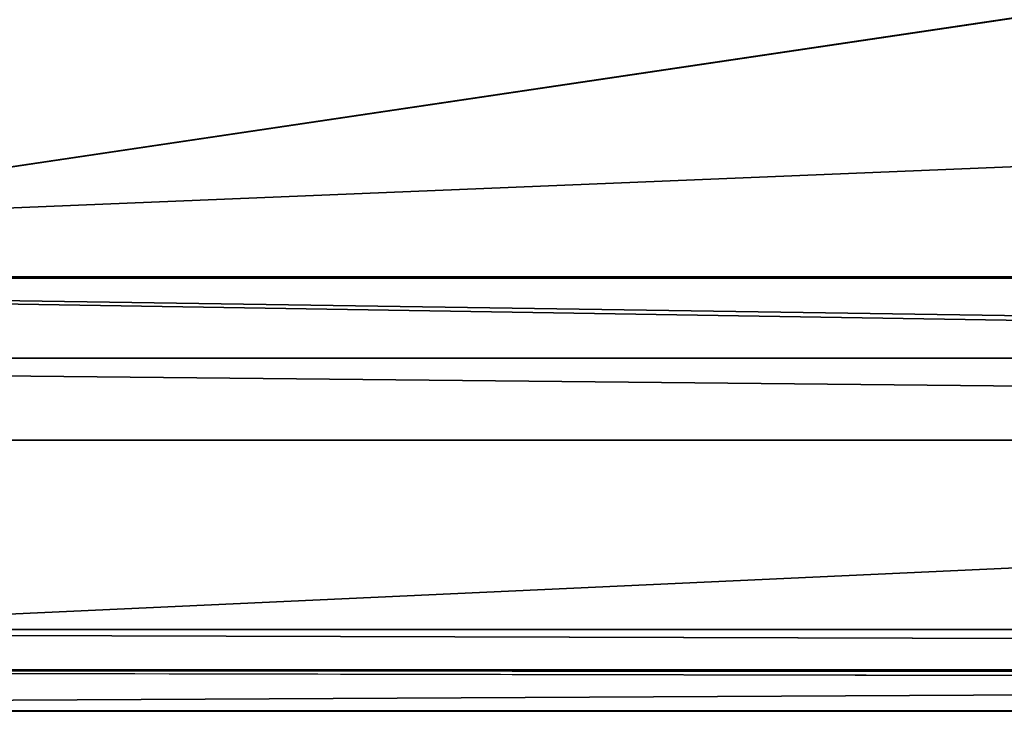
# Model space of a CAD drawing. Header units: metres. Extents: x -1004 to 0, y -808 to 0.
# Tile 6 of 160: x -926 to -890, y -804 to -779. Entities that reach past the tile are written whole.
import ezdxf

# ---------------------------------------------------------------- set-up
doc = ezdxf.new("R2010")
doc.units = ezdxf.units.M

msp = doc.modelspace()

# ---------------------------------------------------------------- linework, layer by layer
at = {"layer": 'None012310'}
for points in [[(-949.849792, -749.625977, 2063.023682), (-54.187531, -749.625977, 2063.023682), (-988.018677, -788.016113, 2063.023682)], [(-988.018677, -788.016113, 2063.023682), (-54.187531, -749.625977, 2063.023682), (-16.018654, -788.016113, 2063.023682)], [(-991.018677, -791.016113, 2065.279785), (-13.018654, -791.016113, 2065.279785), (-952.320618, -751.684326, 2065.279785)], [(-952.320618, -751.684326, 2065.279785), (-13.018654, -791.016113, 2065.279785), (-51.716675, -751.684326, 2065.279785)], [(-1004.018677, -804.016113, 2050.999756), (-988.018677, -788.016113, 2050.999756), (-0.018654, -804.016113, 2050.999756)], [(-988.018677, -788.016113, 2050.999756), (-16.018654, -788.016113, 2050.999756), (-0.018654, -804.016113, 2050.999756)], [(-16.018654, -788.016113, 2050.999756), (-988.018677, -788.016113, 2050.999756), (-16.018654, -788.016113, 2063.023682)], [(-988.018677, -788.016113, 2050.999756), (-988.018677, -788.016113, 2063.023682), (-16.018654, -788.016113, 2063.023682)], [(-3.018654, -801.016113, 2053.855713), (-991.018677, -791.016113, 2053.855713), (-1001.018677, -801.016113, 2053.855713)], [(-13.018654, -791.016113, 2053.855713), (-991.018677, -791.016113, 2053.855713), (-3.018654, -801.016113, 2053.855713)], [(-13.018654, -791.016113, 2065.279785), (-991.018677, -791.016113, 2065.279785), (-13.018654, -791.016113, 2053.855713)], [(-991.018677, -791.016113, 2065.279785), (-991.018677, -791.016113, 2053.855713), (-13.018654, -791.016113, 2053.855713)], [(-0.018654, -804.016113, 2111.019775), (-1001.018677, -801.016113, 2111.019775), (-1004.018677, -804.016113, 2111.019775)], [(-3.018654, -801.016113, 2111.019775), (-1001.018677, -801.016113, 2111.019775), (-0.018654, -804.016113, 2111.019775)], [(-1001.018677, -801.016113, 2053.855713), (-1001.018677, -801.016113, 2111.019775), (-3.018654, -801.016113, 2053.855713)], [(-1001.018677, -801.016113, 2111.019775), (-3.018654, -801.016113, 2111.019775), (-3.018654, -801.016113, 2053.855713)], [(-0.018654, -804.016113, 2111.019775), (-1004.018677, -804.016113, 2111.019775), (-0.018654, -804.016113, 2050.999756)], [(-1004.018677, -804.016113, 2111.019775), (-1004.018677, -804.016113, 2050.999756), (-0.018654, -804.016113, 2050.999756)]]:
    msp.add_3dface(points, dxfattribs=at)
at = {"layer": 'None012349'}
for points in [[(-994.037292, -794.032166, 90), (-994.037292, -10, 90), (-787.024658, -763.271118, 90)], [(-21.421581, -788.070801, 163.059708), (-939.157776, -751.444458, 163.059708), (-982.615723, -788.070801, 163.059708)], [(-64.87928, -751.444458, 163.059708), (-939.157776, -751.444458, 163.059708), (-21.421581, -788.070801, 163.059708)], [(-787.024658, -794.032166, 90), (-994.037292, -794.032166, 90), (-787.024658, -763.271118, 90)], [(-1.527213, -802.504944, 175), (-982.615723, -788.070801, 175), (-1002.510071, -802.504944, 175)], [(-21.421581, -788.070801, 175), (-982.615723, -788.070801, 175), (-1.527213, -802.504944, 175)], [(-21.421581, -788.070801, 175), (-21.421581, -788.070801, 163.059708), (-982.615723, -788.070801, 175)], [(-21.421581, -788.070801, 163.059708), (-982.615723, -788.070801, 163.059708), (-982.615723, -788.070801, 175)], [(-994.037292, -794.032166), (-787.024658, -794.032166), (-1004.037292, -804.032166)], [(-1004.037292, -804.032166), (-787.024658, -794.032166), (-787.024658, -804.032166)], [(-994.037292, -794.032166, 90), (-787.024658, -794.032166, 90), (-994.037292, -794.032166)], [(-787.024658, -794.032166, 90), (-787.024658, -794.032166), (-994.037292, -794.032166)], [(-1002.510071, -802.504944, 175), (-1004.037292, -804.032166), (-787.024658, -802.890076, 130.867477)], [(-217.024689, -802.890076, 130.867477), (-1.527213, -802.504944, 175), (-1002.510071, -802.504944, 175)], [(-217.024689, -802.890076, 130.867477), (-1002.510071, -802.504944, 175), (-787.024658, -802.890076, 130.867477)], [(-787.024658, -802.890076, 130.867477), (-1004.037292, -804.032166), (-787.024658, -804.032166)]]:
    msp.add_3dface(points, dxfattribs=at)

doc.saveas('drawing.dxf')
